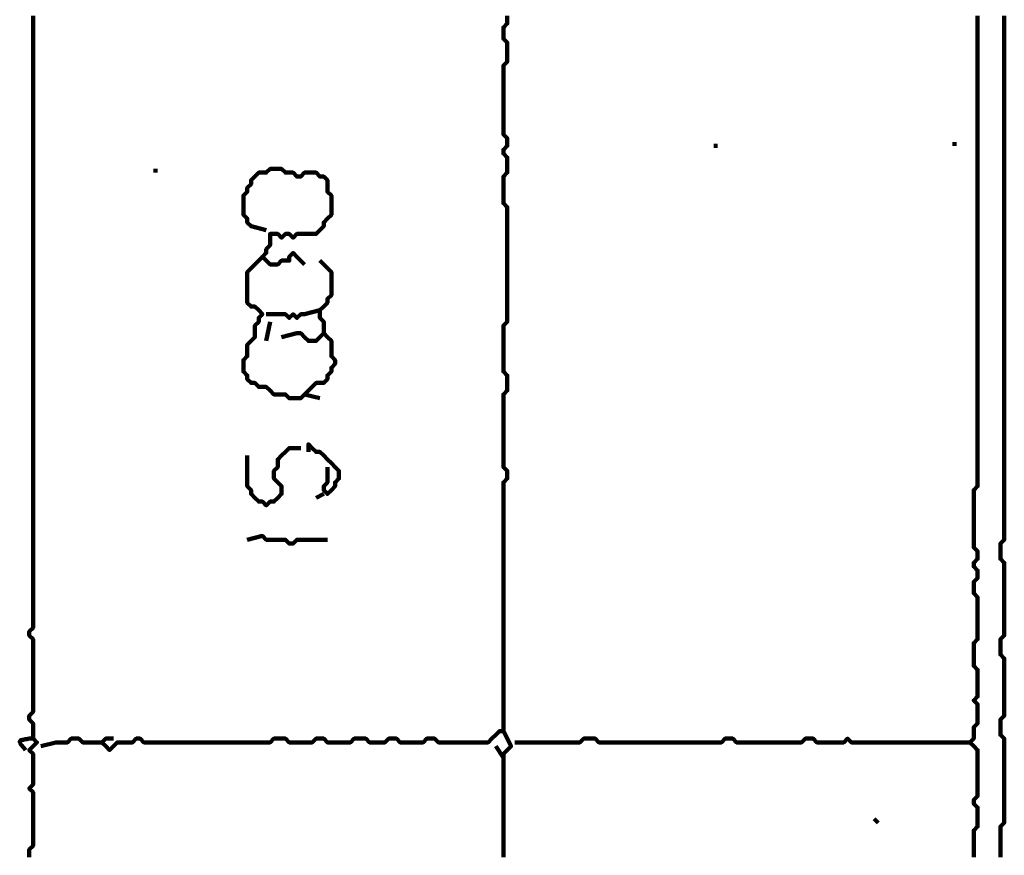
# Model space of a CAD drawing. Header units: metres. Extents: x 3221 to 4131, y 3282 to 4239.
# Tile 59 of 84: x 3335.4 to 3337.78, y 4219.87 to 4221.88. Entities that reach past the tile are written whole.
import ezdxf

# ---------------------------------------------------------------- set-up
doc = ezdxf.new("R2010")
doc.units = ezdxf.units.M
doc.layers.add('P', color=250, linetype='Continuous', lineweight=100)

msp = doc.modelspace()

# ---------------------------------------------------------------- linework, layer by layer
at = {"layer": 'P', "color": 0, "linetype": 'Continuous'}
for points in [[(3335.4308, 4220.1491), (3335.4308, 4220.186), (3335.4215, 4220.1953), (3335.4215, 4220.2045), (3335.4308, 4220.2137), (3335.4308, 4220.223), (3335.4308, 4220.2322), (3335.4308, 4220.2414), (3335.4308, 4220.2506), (3335.4308, 4220.2599), (3335.4308, 4220.2691), (3335.4308, 4220.2783), (3335.4308, 4220.2876), (3335.4308, 4220.2968), (3335.4308, 4220.306), (3335.4308, 4220.3153), (3335.4308, 4220.3245), (3335.4308, 4220.3337), (3335.4308, 4220.343), (3335.4308, 4220.3522), (3335.4308, 4220.3614), (3335.4308, 4220.3706), (3335.4308, 4220.3799), (3335.4308, 4220.3891), (3335.4215, 4220.3983), (3335.4215, 4220.4076), (3335.4308, 4220.4168), (3335.4308, 4220.426), (3335.4308, 4220.4353), (3335.4308, 4220.4445), (3335.4308, 4220.4537), (3335.4308, 4220.463), (3335.4308, 4220.4722), (3335.4308, 4220.4814), (3335.4308, 4220.4906), (3335.4308, 4220.4999), (3335.4308, 4220.5091), (3335.4308, 4220.5183), (3335.4308, 4220.5276), (3335.4308, 4220.5368), (3335.4308, 4220.546), (3335.4308, 4220.5553), (3335.4308, 4220.5645), (3335.4308, 4220.5737), (3335.4308, 4220.583), (3335.4308, 4220.5922), (3335.4308, 4220.6014), (3335.4308, 4220.6106), (3335.4308, 4220.6199), (3335.4308, 4220.6291), (3335.4308, 4220.6383), (3335.4308, 4220.6476), (3335.4308, 4220.6568), (3335.4308, 4220.666), (3335.4308, 4220.6753), (3335.4308, 4220.6845), (3335.4308, 4220.6937), (3335.4308, 4220.703), (3335.4308, 4220.7122), (3335.4308, 4220.7214), (3335.4308, 4220.7306), (3335.4308, 4220.7399), (3335.4308, 4220.7491), (3335.4308, 4220.7583), (3335.4308, 4220.7676), (3335.4308, 4220.7768), (3335.4308, 4220.786), (3335.4308, 4220.7953), (3335.4308, 4220.8045), (3335.4308, 4220.8137), (3335.4308, 4220.823), (3335.4308, 4220.8322), (3335.4308, 4220.8414), (3335.4308, 4220.8506), (3335.4308, 4220.8599), (3335.4308, 4220.8691), (3335.4308, 4220.8783), (3335.4308, 4220.8876), (3335.4308, 4220.8968), (3335.4308, 4220.906), (3335.4308, 4220.9153), (3335.4308, 4220.9245), (3335.4308, 4220.9337), (3335.4308, 4220.943), (3335.4308, 4220.9522), (3335.4308, 4220.9614), (3335.4308, 4220.9706), (3335.4308, 4220.9799), (3335.4308, 4220.9891), (3335.4308, 4220.9983), (3335.4308, 4221.0076), (3335.4308, 4221.0168), (3335.4308, 4221.026), (3335.4308, 4221.0353), (3335.4308, 4221.0445), (3335.4308, 4221.0537), (3335.4308, 4221.063), (3335.4308, 4221.0722), (3335.4308, 4221.0814), (3335.4308, 4221.0906), (3335.4308, 4221.0999), (3335.4308, 4221.1091), (3335.4308, 4221.1183), (3335.4308, 4221.1276), (3335.4308, 4221.1368), (3335.4308, 4221.146), (3335.4308, 4221.1553), (3335.4308, 4221.1645), (3335.4308, 4221.1737), (3335.4308, 4221.183), (3335.4308, 4221.1922), (3335.4308, 4221.2014), (3335.4308, 4221.2106), (3335.4308, 4221.2199), (3335.4308, 4221.2291), (3335.4308, 4221.2383), (3335.4308, 4221.2476), (3335.4308, 4221.2568), (3335.4308, 4221.266), (3335.4308, 4221.2753), (3335.4308, 4221.2845), (3335.4308, 4221.2937), (3335.4308, 4221.303), (3335.4308, 4221.3122), (3335.4308, 4221.3214), (3335.4308, 4221.3306), (3335.4308, 4221.3399), (3335.4308, 4221.3491), (3335.4308, 4221.3583), (3335.4308, 4221.3676), (3335.4308, 4221.3768), (3335.4308, 4221.386), (3335.4308, 4221.3953), (3335.4308, 4221.4045), (3335.4308, 4221.4137), (3335.4308, 4221.423), (3335.4308, 4221.4322), (3335.4308, 4221.4414), (3335.4308, 4221.4506), (3335.4308, 4221.4599), (3335.4308, 4221.4691), (3335.4308, 4221.4783), (3335.4308, 4221.4876), (3335.4308, 4221.4968), (3335.4308, 4221.506), (3335.4308, 4221.5153), (3335.4308, 4221.5245), (3335.4308, 4221.5337), (3335.4308, 4221.543), (3335.4308, 4221.5522), (3335.4308, 4221.5614), (3335.4308, 4221.5706), (3335.4308, 4221.5799), (3335.4308, 4221.5891), (3335.4308, 4221.5983), (3335.4308, 4221.6076), (3335.4308, 4221.6168), (3335.4308, 4221.626), (3335.4308, 4221.6353), (3335.4308, 4221.6445), (3335.4308, 4221.6537), (3335.4308, 4221.663), (3335.4308, 4221.6722), (3335.4308, 4221.6814), (3335.4308, 4221.6906), (3335.4308, 4221.6999), (3335.4308, 4221.7091), (3335.4308, 4221.7183), (3335.4308, 4221.7276), (3335.4308, 4221.7368), (3335.4308, 4221.746), (3335.4308, 4221.7553), (3335.4308, 4221.7645), (3335.4308, 4221.7737), (3335.4308, 4221.783), (3335.4308, 4221.7922), (3335.4308, 4221.8014), (3335.4308, 4221.8106), (3335.4308, 4221.8199), (3335.4308, 4221.8291), (3335.4308, 4221.8383), (3335.4308, 4221.8476), (3335.4308, 4221.8568), (3335.4308, 4221.866), (3335.4308, 4221.8753), (3335.4308, 4221.8845), (3335.4308, 4221.8937)], [(3336.5754, 4221.8937), (3336.5754, 4221.8845), (3336.5754, 4221.8753), (3336.5661, 4221.866), (3336.5661, 4221.8568), (3336.5661, 4221.8476), (3336.5661, 4221.8383), (3336.5754, 4221.8291), (3336.5754, 4221.8199), (3336.5754, 4221.8106), (3336.5754, 4221.8014), (3336.5754, 4221.7922), (3336.5754, 4221.783), (3336.5661, 4221.7737), (3336.5661, 4221.7645), (3336.5661, 4221.7553), (3336.5661, 4221.746), (3336.5661, 4221.7368), (3336.5661, 4221.7276), (3336.5661, 4221.7183), (3336.5661, 4221.7091), (3336.5661, 4221.6999), (3336.5661, 4221.6906), (3336.5661, 4221.6814), (3336.5661, 4221.6722), (3336.5661, 4221.663), (3336.5661, 4221.6537), (3336.5661, 4221.6445), (3336.5661, 4221.6353), (3336.5661, 4221.626), (3336.5661, 4221.6168), (3336.5661, 4221.6076), (3336.5754, 4221.5983), (3336.5754, 4221.5891), (3336.5754, 4221.5799), (3336.5661, 4221.5706), (3336.5661, 4221.5614), (3336.5754, 4221.5522), (3336.5754, 4221.543), (3336.5754, 4221.5337), (3336.5754, 4221.5245), (3336.5754, 4221.5153), (3336.5661, 4221.506), (3336.5661, 4221.4968), (3336.5661, 4221.4876), (3336.5661, 4221.4783), (3336.5661, 4221.4691), (3336.5661, 4221.4599), (3336.5661, 4221.4506), (3336.5661, 4221.4414), (3336.5754, 4221.4322), (3336.5754, 4221.423), (3336.5754, 4221.4137), (3336.5754, 4221.4045), (3336.5754, 4221.3953), (3336.5754, 4221.386), (3336.5754, 4221.3768), (3336.5754, 4221.3676), (3336.5754, 4221.3583), (3336.5754, 4221.3491), (3336.5754, 4221.3399), (3336.5754, 4221.3306), (3336.5754, 4221.3214), (3336.5754, 4221.3122), (3336.5754, 4221.303), (3336.5754, 4221.2937), (3336.5754, 4221.2845), (3336.5754, 4221.2753), (3336.5754, 4221.266), (3336.5754, 4221.2568), (3336.5754, 4221.2476), (3336.5754, 4221.2383), (3336.5754, 4221.2291), (3336.5754, 4221.2199), (3336.5754, 4221.2106), (3336.5754, 4221.2014), (3336.5754, 4221.1922), (3336.5754, 4221.183), (3336.5754, 4221.1737), (3336.5754, 4221.1645), (3336.5754, 4221.1553), (3336.5661, 4221.146), (3336.5661, 4221.1368), (3336.5661, 4221.1276), (3336.5661, 4221.1183), (3336.5661, 4221.1091), (3336.5661, 4221.0999), (3336.5661, 4221.0906), (3336.5661, 4221.0814), (3336.5661, 4221.0722), (3336.5661, 4221.063), (3336.5661, 4221.0537), (3336.5661, 4221.0445), (3336.5661, 4221.0353), (3336.5754, 4221.026), (3336.5754, 4221.0168), (3336.5754, 4221.0076), (3336.5754, 4220.9983), (3336.5754, 4220.9891), (3336.5661, 4220.9799), (3336.5661, 4220.9706), (3336.5661, 4220.9614), (3336.5661, 4220.9522), (3336.5661, 4220.943), (3336.5661, 4220.9337), (3336.5661, 4220.9245), (3336.5661, 4220.9153), (3336.5661, 4220.906), (3336.5661, 4220.8968), (3336.5661, 4220.8876), (3336.5661, 4220.8783), (3336.5661, 4220.8691), (3336.5661, 4220.8599), (3336.5661, 4220.8506), (3336.5661, 4220.8414), (3336.5661, 4220.8322), (3336.5661, 4220.823), (3336.5661, 4220.8137), (3336.5661, 4220.8045), (3336.5754, 4220.7953), (3336.5754, 4220.786), (3336.5754, 4220.7768), (3336.5661, 4220.7676), (3336.5661, 4220.7583), (3336.5661, 4220.7491), (3336.5661, 4220.7399), (3336.5661, 4220.7306), (3336.5661, 4220.7214), (3336.5661, 4220.7122), (3336.5661, 4220.703), (3336.5661, 4220.6937), (3336.5661, 4220.6845), (3336.5661, 4220.6753), (3336.5661, 4220.666), (3336.5661, 4220.6568), (3336.5661, 4220.6476), (3336.5661, 4220.6383), (3336.5661, 4220.6291), (3336.5661, 4220.6199), (3336.5661, 4220.6106), (3336.5661, 4220.6014), (3336.5661, 4220.5922), (3336.5661, 4220.583), (3336.5661, 4220.5737), (3336.5661, 4220.5645), (3336.5661, 4220.5553), (3336.5661, 4220.546), (3336.5661, 4220.5368), (3336.5661, 4220.5276), (3336.5661, 4220.5183), (3336.5661, 4220.5091), (3336.5661, 4220.4999), (3336.5661, 4220.4906), (3336.5661, 4220.4814), (3336.5661, 4220.4722), (3336.5661, 4220.463), (3336.5661, 4220.4537), (3336.5661, 4220.4445), (3336.5661, 4220.4353), (3336.5661, 4220.426), (3336.5661, 4220.4168), (3336.5661, 4220.4076), (3336.5661, 4220.3983), (3336.5661, 4220.3891), (3336.5661, 4220.3799), (3336.5661, 4220.3706), (3336.5661, 4220.3614), (3336.5661, 4220.3522), (3336.5661, 4220.343), (3336.5661, 4220.3337), (3336.5661, 4220.3245), (3336.5661, 4220.3153), (3336.5661, 4220.306), (3336.5661, 4220.2968), (3336.5661, 4220.2876), (3336.5661, 4220.2783), (3336.5661, 4220.2691), (3336.5661, 4220.2599), (3336.5661, 4220.2506), (3336.5661, 4220.2414), (3336.5661, 4220.2322), (3336.5661, 4220.223), (3336.5661, 4220.2137), (3336.5661, 4220.2045), (3336.5661, 4220.1953), (3336.5661, 4220.186), (3336.5661, 4220.1768), (3336.5661, 4220.1676), (3336.5569, 4220.1676), (3336.5477, 4220.1583), (3336.5385, 4220.1491), (3336.5292, 4220.1399), (3336.52, 4220.1399), (3336.5108, 4220.1399), (3336.5015, 4220.1399), (3336.4923, 4220.1399), (3336.4831, 4220.1399), (3336.4738, 4220.1399), (3336.4646, 4220.1399), (3336.4554, 4220.1399), (3336.4461, 4220.1399), (3336.4369, 4220.1399), (3336.4277, 4220.1399), (3336.4185, 4220.1399), (3336.4092, 4220.1399), (3336.4, 4220.1491), (3336.3908, 4220.1491), (3336.3815, 4220.1491), (3336.3723, 4220.1399), (3336.3631, 4220.1399), (3336.3538, 4220.1399), (3336.3446, 4220.1399), (3336.3354, 4220.1399), (3336.3261, 4220.1399), (3336.3169, 4220.1399), (3336.3077, 4220.1491), (3336.2985, 4220.1491), (3336.2892, 4220.1491), (3336.28, 4220.1399), (3336.2708, 4220.1399), (3336.2615, 4220.1399), (3336.2523, 4220.1399), (3336.2431, 4220.1399), (3336.2338, 4220.1491), (3336.2246, 4220.1491), (3336.2154, 4220.1491), (3336.2061, 4220.1491), (3336.1969, 4220.1399), (3336.1877, 4220.1399), (3336.1785, 4220.1399), (3336.1692, 4220.1399), (3336.16, 4220.1399), (3336.1508, 4220.1399), (3336.1415, 4220.1399), (3336.1323, 4220.1491), (3336.1231, 4220.1491), (3336.1138, 4220.1491), (3336.1046, 4220.1399), (3336.0954, 4220.1399), (3336.0861, 4220.1399), (3336.0769, 4220.1399), (3336.0677, 4220.1399), (3336.0585, 4220.1399), (3336.0492, 4220.1399), (3336.04, 4220.1491), (3336.0308, 4220.1491), (3336.0215, 4220.1491), (3336.0123, 4220.1491), (3336.0031, 4220.1399), (3335.9938, 4220.1399), (3335.9846, 4220.1399), (3335.9754, 4220.1399), (3335.9661, 4220.1399), (3335.9569, 4220.1399), (3335.9477, 4220.1399), (3335.9385, 4220.1399), (3335.9292, 4220.1399), (3335.92, 4220.1399), (3335.9108, 4220.1399), (3335.9015, 4220.1399), (3335.8923, 4220.1399), (3335.8831, 4220.1399), (3335.8738, 4220.1399), (3335.8646, 4220.1399), (3335.8554, 4220.1399), (3335.8461, 4220.1399), (3335.8369, 4220.1399), (3335.8277, 4220.1399), (3335.8185, 4220.1399), (3335.8092, 4220.1399), (3335.8, 4220.1399), (3335.7908, 4220.1399), (3335.7815, 4220.1399), (3335.7723, 4220.1399), (3335.7631, 4220.1399), (3335.7538, 4220.1399), (3335.7446, 4220.1399), (3335.7354, 4220.1399), (3335.7261, 4220.1399), (3335.7169, 4220.1399), (3335.7077, 4220.1399), (3335.6985, 4220.1399), (3335.6892, 4220.1491), (3335.68, 4220.1491), (3335.6708, 4220.1399), (3335.6615, 4220.1399), (3335.6523, 4220.1399), (3335.6431, 4220.1399), (3335.6338, 4220.1399), (3335.6246, 4220.1306), (3335.6154, 4220.1214), (3335.6061, 4220.1306), (3335.5969, 4220.1399), (3335.6061, 4220.1491), (3335.6246, 4220.1491)], [(3337.7108, 4221.8937), (3337.7108, 4221.8845), (3337.7108, 4221.8753), (3337.7108, 4221.866), (3337.7108, 4221.8568), (3337.7108, 4221.8476), (3337.7108, 4221.8383), (3337.7108, 4221.8291), (3337.7108, 4221.8199), (3337.7108, 4221.8106), (3337.7108, 4221.8014), (3337.7108, 4221.7922), (3337.7108, 4221.783), (3337.7108, 4221.7737), (3337.7108, 4221.7645), (3337.7108, 4221.7553), (3337.7108, 4221.746), (3337.7108, 4221.7368), (3337.7108, 4221.7276), (3337.7108, 4221.7183), (3337.7108, 4221.7091), (3337.7108, 4221.6999), (3337.7108, 4221.6906), (3337.7108, 4221.6814), (3337.7108, 4221.6722), (3337.7108, 4221.663), (3337.7108, 4221.6537), (3337.7108, 4221.6445), (3337.7108, 4221.6353), (3337.7108, 4221.626), (3337.7108, 4221.6168), (3337.7108, 4221.6076), (3337.7108, 4221.5983), (3337.7108, 4221.5891), (3337.7108, 4221.5799), (3337.7108, 4221.5706), (3337.7108, 4221.5614), (3337.7108, 4221.5522), (3337.7108, 4221.543), (3337.7108, 4221.5337), (3337.7108, 4221.5245), (3337.7108, 4221.5153), (3337.7108, 4221.506), (3337.7108, 4221.4968), (3337.7108, 4221.4876), (3337.7108, 4221.4783), (3337.7108, 4221.4691), (3337.7108, 4221.4599), (3337.7108, 4221.4506), (3337.7108, 4221.4414), (3337.7108, 4221.4322), (3337.7108, 4221.423), (3337.7108, 4221.4137), (3337.7108, 4221.4045), (3337.7108, 4221.3953), (3337.7108, 4221.386), (3337.7108, 4221.3768), (3337.7108, 4221.3676), (3337.7108, 4221.3583), (3337.7108, 4221.3491), (3337.7108, 4221.3399), (3337.7108, 4221.3306), (3337.7108, 4221.3214), (3337.7108, 4221.3122), (3337.7108, 4221.303), (3337.7108, 4221.2937), (3337.7108, 4221.2845), (3337.7108, 4221.2753), (3337.7108, 4221.266), (3337.7108, 4221.2568), (3337.7108, 4221.2476), (3337.7108, 4221.2383), (3337.7108, 4221.2291), (3337.7108, 4221.2199), (3337.7108, 4221.2106), (3337.7108, 4221.2014), (3337.7108, 4221.1922), (3337.7108, 4221.183), (3337.7108, 4221.1737), (3337.7108, 4221.1645), (3337.7108, 4221.1553), (3337.7108, 4221.146), (3337.7108, 4221.1368), (3337.7108, 4221.1276), (3337.7108, 4221.1183), (3337.7108, 4221.1091), (3337.7108, 4221.0999), (3337.7108, 4221.0906), (3337.7108, 4221.0814), (3337.7108, 4221.0722), (3337.7108, 4221.063), (3337.7108, 4221.0537), (3337.7108, 4221.0445), (3337.7108, 4221.0353), (3337.7108, 4221.026), (3337.7108, 4221.0168), (3337.7108, 4221.0076), (3337.7108, 4220.9983), (3337.7108, 4220.9891), (3337.7108, 4220.9799), (3337.7108, 4220.9706), (3337.7108, 4220.9614), (3337.7108, 4220.9522), (3337.7108, 4220.943), (3337.7108, 4220.9337), (3337.7108, 4220.9245), (3337.7108, 4220.9153), (3337.7108, 4220.906), (3337.7108, 4220.8968), (3337.7108, 4220.8876), (3337.7108, 4220.8783), (3337.7108, 4220.8691), (3337.7108, 4220.8599), (3337.7108, 4220.8506), (3337.7108, 4220.8414), (3337.7108, 4220.8322), (3337.7108, 4220.823), (3337.7108, 4220.8137), (3337.7108, 4220.8045), (3337.7108, 4220.7953), (3337.7108, 4220.786), (3337.7108, 4220.7768), (3337.7108, 4220.7676), (3337.7108, 4220.7583), (3337.7015, 4220.7491), (3337.7015, 4220.7399), (3337.7015, 4220.7306), (3337.7015, 4220.7214), (3337.7015, 4220.7122), (3337.7015, 4220.703), (3337.7015, 4220.6937), (3337.7015, 4220.6845), (3337.7015, 4220.6753), (3337.7015, 4220.666), (3337.7015, 4220.6568), (3337.7015, 4220.6476), (3337.7015, 4220.6383), (3337.7015, 4220.6291), (3337.7015, 4220.6199), (3337.7015, 4220.6106), (3337.7108, 4220.6014), (3337.7108, 4220.5922), (3337.7108, 4220.583), (3337.7015, 4220.5737), (3337.7015, 4220.5645), (3337.7108, 4220.5553), (3337.7108, 4220.546), (3337.7108, 4220.5368), (3337.7015, 4220.5276), (3337.7015, 4220.5183), (3337.7015, 4220.5091), (3337.7015, 4220.4999), (3337.7108, 4220.4906), (3337.7108, 4220.4814), (3337.7108, 4220.4722), (3337.7108, 4220.463), (3337.7108, 4220.4537), (3337.7108, 4220.4445), (3337.7108, 4220.4353), (3337.7108, 4220.426), (3337.7108, 4220.4168), (3337.7108, 4220.4076), (3337.7108, 4220.3983), (3337.7108, 4220.3891), (3337.7015, 4220.3799), (3337.7015, 4220.3706), (3337.7015, 4220.3614), (3337.7015, 4220.3522), (3337.7015, 4220.343), (3337.7015, 4220.3337), (3337.7015, 4220.3245), (3337.7108, 4220.3153), (3337.7108, 4220.306), (3337.7108, 4220.2968), (3337.7108, 4220.2876), (3337.7108, 4220.2783), (3337.7108, 4220.2691), (3337.7108, 4220.2599), (3337.7108, 4220.2506), (3337.7015, 4220.2414), (3337.7108, 4220.2322), (3337.7108, 4220.223), (3337.7108, 4220.2137), (3337.7108, 4220.2045), (3337.7108, 4220.1953), (3337.7108, 4220.186), (3337.7015, 4220.1768), (3337.7015, 4220.1676), (3337.7015, 4220.1583), (3337.7015, 4220.1491), (3337.6923, 4220.1399), (3337.7015, 4220.1306), (3337.7108, 4220.1214), (3337.7108, 4220.1122), (3337.7108, 4220.103), (3337.7108, 4220.0937), (3337.7108, 4220.0845), (3337.7108, 4220.0753), (3337.7108, 4220.066), (3337.7108, 4220.0568), (3337.7108, 4220.0476), (3337.7108, 4220.0383), (3337.7108, 4220.0291), (3337.7108, 4220.0199), (3337.7108, 4220.0106), (3337.7015, 4220.0014), (3337.7015, 4219.9922), (3337.7108, 4219.983), (3337.7108, 4219.9737), (3337.7108, 4219.9645), (3337.7108, 4219.9553), (3337.7108, 4219.946), (3337.7108, 4219.9368), (3337.7015, 4219.9276), (3337.7015, 4219.9183), (3337.7015, 4219.9091), (3337.7015, 4219.8999), (3337.7015, 4219.8906), (3337.7015, 4219.8814), (3337.7015, 4219.8722), (3337.7015, 4219.863)], [(3337.7754, 4221.8937), (3337.7754, 4221.8845), (3337.7754, 4221.8753), (3337.7754, 4221.866), (3337.7754, 4221.8568), (3337.7754, 4221.8476), (3337.7754, 4221.8383), (3337.7754, 4221.8291), (3337.7754, 4221.8199), (3337.7754, 4221.8106), (3337.7754, 4221.8014), (3337.7754, 4221.7922), (3337.7754, 4221.783), (3337.7754, 4221.7737), (3337.7754, 4221.7645), (3337.7754, 4221.7553), (3337.7754, 4221.746), (3337.7754, 4221.7368), (3337.7754, 4221.7276), (3337.7754, 4221.7183), (3337.7754, 4221.7091), (3337.7754, 4221.6999), (3337.7754, 4221.6906), (3337.7754, 4221.6814), (3337.7754, 4221.6722), (3337.7754, 4221.663), (3337.7754, 4221.6537), (3337.7754, 4221.6445), (3337.7754, 4221.6353), (3337.7754, 4221.626), (3337.7754, 4221.6168), (3337.7754, 4221.6076), (3337.7754, 4221.5983), (3337.7754, 4221.5891), (3337.7754, 4221.5799), (3337.7754, 4221.5706), (3337.7754, 4221.5614), (3337.7754, 4221.5522), (3337.7754, 4221.543), (3337.7754, 4221.5337), (3337.7754, 4221.5245), (3337.7754, 4221.5153), (3337.7754, 4221.506), (3337.7754, 4221.4968), (3337.7754, 4221.4876), (3337.7754, 4221.4783), (3337.7754, 4221.4691), (3337.7754, 4221.4599), (3337.7754, 4221.4506), (3337.7754, 4221.4414), (3337.7754, 4221.4322), (3337.7754, 4221.423), (3337.7754, 4221.4137), (3337.7754, 4221.4045), (3337.7754, 4221.3953), (3337.7754, 4221.386), (3337.7754, 4221.3768), (3337.7754, 4221.3676), (3337.7754, 4221.3583), (3337.7754, 4221.3491), (3337.7754, 4221.3399), (3337.7754, 4221.3306), (3337.7754, 4221.3214), (3337.7754, 4221.3122), (3337.7754, 4221.303), (3337.7754, 4221.2937), (3337.7754, 4221.2845), (3337.7754, 4221.2753), (3337.7754, 4221.266), (3337.7754, 4221.2568), (3337.7754, 4221.2476), (3337.7754, 4221.2383), (3337.7754, 4221.2291), (3337.7754, 4221.2199), (3337.7754, 4221.2106), (3337.7754, 4221.2014), (3337.7754, 4221.1922), (3337.7754, 4221.183), (3337.7754, 4221.1737), (3337.7754, 4221.1645), (3337.7754, 4221.1553), (3337.7754, 4221.146), (3337.7754, 4221.1368), (3337.7754, 4221.1276), (3337.7754, 4221.1183), (3337.7754, 4221.1091), (3337.7754, 4221.0999), (3337.7754, 4221.0906), (3337.7754, 4221.0814), (3337.7754, 4221.0722), (3337.7754, 4221.063), (3337.7754, 4221.0537), (3337.7754, 4221.0445), (3337.7754, 4221.0353), (3337.7754, 4221.026), (3337.7754, 4221.0168), (3337.7754, 4221.0076), (3337.7754, 4220.9983), (3337.7754, 4220.9891), (3337.7754, 4220.9799), (3337.7754, 4220.9706), (3337.7754, 4220.9614), (3337.7754, 4220.9522), (3337.7754, 4220.943), (3337.7754, 4220.9337), (3337.7754, 4220.9245), (3337.7754, 4220.9153), (3337.7754, 4220.906), (3337.7754, 4220.8968), (3337.7754, 4220.8876), (3337.7754, 4220.8783), (3337.7754, 4220.8691), (3337.7754, 4220.8599), (3337.7754, 4220.8506), (3337.7754, 4220.8414), (3337.7754, 4220.8322), (3337.7754, 4220.823), (3337.7754, 4220.8137), (3337.7754, 4220.8045), (3337.7754, 4220.7953), (3337.7754, 4220.786), (3337.7754, 4220.7768), (3337.7754, 4220.7676), (3337.7754, 4220.7583), (3337.7754, 4220.7491), (3337.7754, 4220.7399), (3337.7754, 4220.7306), (3337.7754, 4220.7214), (3337.7754, 4220.7122), (3337.7754, 4220.703), (3337.7754, 4220.6937), (3337.7754, 4220.6845), (3337.7754, 4220.6753), (3337.7754, 4220.666), (3337.7754, 4220.6568), (3337.7754, 4220.6476), (3337.7754, 4220.6383), (3337.7754, 4220.6291), (3337.7661, 4220.6199), (3337.7661, 4220.6106), (3337.7661, 4220.6014), (3337.7661, 4220.5922), (3337.7661, 4220.583), (3337.7754, 4220.5737), (3337.7754, 4220.5645), (3337.7754, 4220.5553), (3337.7754, 4220.546), (3337.7754, 4220.5368), (3337.7754, 4220.5276), (3337.7754, 4220.5183), (3337.7754, 4220.5091), (3337.7754, 4220.4999), (3337.7754, 4220.4906), (3337.7754, 4220.4814), (3337.7754, 4220.4722), (3337.7754, 4220.463), (3337.7754, 4220.4537), (3337.7754, 4220.4445), (3337.7754, 4220.4353), (3337.7754, 4220.426), (3337.7754, 4220.4168), (3337.7754, 4220.4076), (3337.7754, 4220.3983), (3337.7661, 4220.3891), (3337.7661, 4220.3799), (3337.7661, 4220.3706), (3337.7661, 4220.3614), (3337.7661, 4220.3522), (3337.7754, 4220.343), (3337.7754, 4220.3337), (3337.7754, 4220.3245), (3337.7754, 4220.3153), (3337.7754, 4220.306), (3337.7754, 4220.2968), (3337.7754, 4220.2876), (3337.7754, 4220.2783), (3337.7754, 4220.2691), (3337.7754, 4220.2599), (3337.7754, 4220.2506), (3337.7754, 4220.2414), (3337.7754, 4220.2322), (3337.7754, 4220.223), (3337.7754, 4220.2137), (3337.7754, 4220.2045), (3337.7661, 4220.1953), (3337.7661, 4220.186), (3337.7661, 4220.1768), (3337.7661, 4220.1676), (3337.7661, 4220.1583), (3337.7754, 4220.1491), (3337.7754, 4220.1399), (3337.7754, 4220.1306), (3337.7754, 4220.1214), (3337.7754, 4220.1122), (3337.7754, 4220.103), (3337.7754, 4220.0937), (3337.7754, 4220.0845), (3337.7754, 4220.0753), (3337.7754, 4220.066), (3337.7754, 4220.0568), (3337.7754, 4220.0476), (3337.7754, 4220.0383), (3337.7754, 4220.0291), (3337.7754, 4220.0199), (3337.7754, 4220.0106), (3337.7754, 4220.0014), (3337.7754, 4219.9922), (3337.7754, 4219.983), (3337.7754, 4219.9737), (3337.7754, 4219.9645), (3337.7754, 4219.9553), (3337.7754, 4219.946), (3337.7661, 4219.9368), (3337.7661, 4219.9276), (3337.7661, 4219.9183), (3337.7661, 4219.9091), (3337.7661, 4219.8999), (3337.7661, 4219.8906), (3337.7661, 4219.8814), (3337.7661, 4219.8722), (3337.7661, 4219.863)], [(3337.6554, 4221.5891), (3337.6554, 4221.5799)], [(3337.0738, 4221.5799), (3337.0831, 4221.5799)], [(3335.7261, 4221.5245), (3335.7261, 4221.5153)], [(3335.9938, 4221.3768), (3335.9569, 4221.386), (3335.9477, 4221.3953), (3335.9477, 4221.4045), (3335.9385, 4221.4137), (3335.9385, 4221.423), (3335.9385, 4221.4322), (3335.9385, 4221.4414), (3335.9385, 4221.4506), (3335.9385, 4221.4599), (3335.9477, 4221.4691), (3335.9477, 4221.4783), (3335.9569, 4221.4876), (3335.9569, 4221.4968), (3335.9661, 4221.506), (3335.9754, 4221.5153), (3335.9846, 4221.5153), (3335.9938, 4221.5153), (3336.0031, 4221.5245), (3336.0123, 4221.5245), (3336.0215, 4221.5245), (3336.0308, 4221.5245), (3336.04, 4221.5153), (3336.0492, 4221.5153), (3336.0585, 4221.5153), (3336.0677, 4221.506), (3336.0769, 4221.506), (3336.0861, 4221.5153), (3336.0954, 4221.5153), (3336.1046, 4221.5153), (3336.1138, 4221.5153), (3336.1231, 4221.506), (3336.1323, 4221.506), (3336.1415, 4221.4968), (3336.1415, 4221.4876), (3336.1415, 4221.4783), (3336.1415, 4221.4691), (3336.1508, 4221.4599), (3336.1508, 4221.4506), (3336.1508, 4221.4414), (3336.1508, 4221.4322), (3336.1508, 4221.423), (3336.1508, 4221.4137), (3336.1415, 4221.4045), (3336.1323, 4221.3953), (3336.1323, 4221.386), (3336.1231, 4221.3768), (3336.1138, 4221.3676), (3336.1046, 4221.3676), (3336.0954, 4221.3676), (3336.0861, 4221.3676), (3336.0769, 4221.3676), (3336.0677, 4221.3676), (3336.0585, 4221.3583), (3336.0492, 4221.3676), (3336.04, 4221.3676), (3336.0308, 4221.3583), (3336.0215, 4221.3676), (3336.0123, 4221.3676), (3336.0031, 4221.3676), (3336.0031, 4221.3583), (3336.0031, 4221.3491), (3336.0031, 4221.3399), (3335.9938, 4221.3306), (3335.9938, 4221.3214), (3335.9846, 4221.3122), (3335.9938, 4221.303), (3336.0031, 4221.2937), (3336.0123, 4221.2937), (3336.0215, 4221.2937), (3336.0308, 4221.303), (3336.04, 4221.303), (3336.0492, 4221.303), (3336.0492, 4221.3122), (3336.0585, 4221.3214), (3336.0677, 4221.3122), (3336.0861, 4221.2937)], [(3336.0308, 4221.1183), (3336.0677, 4221.1276), (3336.0769, 4221.1276), (3336.0861, 4221.1183), (3336.0954, 4221.1091), (3336.1046, 4221.1091), (3336.1138, 4221.1091), (3336.1231, 4221.1183), (3336.1323, 4221.1276), (3336.1415, 4221.1183), (3336.1508, 4221.1091), (3336.1508, 4221.0999), (3336.1508, 4221.0906), (3336.1508, 4221.0814), (3336.1508, 4221.0722), (3336.16, 4221.063), (3336.16, 4221.0537), (3336.1508, 4221.0445), (3336.1508, 4221.0353), (3336.1415, 4221.026), (3336.1415, 4221.0168), (3336.1323, 4221.0076), (3336.1231, 4221.0076), (3336.1138, 4221.0076), (3336.1046, 4220.9983), (3336.0954, 4220.9891), (3336.0861, 4220.9799), (3336.0769, 4220.9706), (3336.0677, 4220.9706), (3336.0585, 4220.9706), (3336.0492, 4220.9706), (3336.04, 4220.9799), (3336.0308, 4220.9799), (3336.0215, 4220.9799), (3336.0123, 4220.9799), (3336.0031, 4220.9891), (3335.9938, 4220.9983), (3335.9846, 4220.9983), (3335.9754, 4220.9983), (3335.9661, 4221.0076), (3335.9569, 4221.0076), (3335.9477, 4221.0168), (3335.9477, 4221.026), (3335.9385, 4221.0353), (3335.9385, 4221.0445), (3335.9385, 4221.0537), (3335.9385, 4221.063), (3335.9477, 4221.0722), (3335.9477, 4221.0814), (3335.9477, 4221.0906), (3335.9477, 4221.0999), (3335.9569, 4221.1091), (3335.9661, 4221.1183), (3335.9661, 4221.1276), (3335.9661, 4221.1368), (3335.9661, 4221.146), (3335.9754, 4221.1553), (3335.9754, 4221.1645), (3335.9846, 4221.1737), (3335.9754, 4221.183), (3335.9661, 4221.1922), (3335.9569, 4221.1922), (3335.9477, 4221.2014), (3335.9477, 4221.2106), (3335.9477, 4221.2199), (3335.9477, 4221.2291), (3335.9477, 4221.2383), (3335.9477, 4221.2476), (3335.9477, 4221.2568), (3335.9477, 4221.266), (3335.9477, 4221.2753), (3335.9569, 4221.2845), (3335.9846, 4221.3122)], [(3336.1231, 4221.303), (3336.1508, 4221.2753), (3336.1508, 4221.266), (3336.1508, 4221.2568), (3336.1508, 4221.2476), (3336.1508, 4221.2383), (3336.1508, 4221.2291), (3336.1508, 4221.2199), (3336.1415, 4221.2106), (3336.1415, 4221.2014), (3336.1323, 4221.1922), (3336.1231, 4221.183), (3336.1231, 4221.1737), (3336.1231, 4221.1645), (3336.1323, 4221.1553), (3336.1323, 4221.146), (3336.1323, 4221.1276)], [(3335.9938, 4221.1737), (3336.0308, 4221.1737), (3336.04, 4221.1737), (3336.0492, 4221.1645), (3336.0585, 4221.1737), (3336.0677, 4221.1645), (3336.0769, 4221.1737), (3336.0861, 4221.1737), (3336.1231, 4221.183)], [(3336.0031, 4221.1553), (3335.9938, 4221.1091)], [(3336.0861, 4220.9799), (3336.1231, 4220.9706)], [(3335.9477, 4220.8322), (3335.9477, 4220.7953), (3335.9477, 4220.786), (3335.9477, 4220.7768), (3335.9477, 4220.7676), (3335.9477, 4220.7583), (3335.9569, 4220.7491), (3335.9569, 4220.7399), (3335.9661, 4220.7306), (3335.9754, 4220.7214), (3335.9846, 4220.7214), (3335.9938, 4220.7122), (3336.0031, 4220.7214), (3336.0123, 4220.7214), (3336.0215, 4220.7306), (3336.0308, 4220.7399), (3336.0308, 4220.7491), (3336.0308, 4220.7583), (3336.0215, 4220.7676), (3336.0123, 4220.7768), (3336.0123, 4220.786), (3336.0123, 4220.7953), (3336.0215, 4220.8045), (3336.0215, 4220.8137), (3336.0215, 4220.823), (3336.0308, 4220.8322), (3336.04, 4220.8414), (3336.0492, 4220.8506), (3336.0769, 4220.8506)], [(3336.0954, 4220.8414), (3336.0954, 4220.8599), (3336.1046, 4220.8506), (3336.1138, 4220.8414), (3336.1231, 4220.8414), (3336.1323, 4220.8322), (3336.1415, 4220.823), (3336.1508, 4220.8137), (3336.16, 4220.8045), (3336.1692, 4220.7953), (3336.1692, 4220.786), (3336.1692, 4220.7768), (3336.16, 4220.7676), (3336.16, 4220.7583), (3336.1508, 4220.7491), (3336.1415, 4220.7399), (3336.1323, 4220.7491), (3336.1323, 4220.7583), (3336.1415, 4220.7676), (3336.1415, 4220.7768), (3336.1415, 4220.8045)], [(3336.1138, 4220.7306), (3336.1323, 4220.7399)], [(3335.9477, 4220.6291), (3335.9846, 4220.6383), (3335.9938, 4220.6291), (3336.0031, 4220.6291), (3336.0123, 4220.6291), (3336.0215, 4220.6291), (3336.0308, 4220.6291), (3336.04, 4220.6291), (3336.0492, 4220.6199), (3336.0585, 4220.6199), (3336.0677, 4220.6291), (3336.0769, 4220.6291), (3336.0861, 4220.6291), (3336.0954, 4220.6291), (3336.1046, 4220.6291), (3336.1138, 4220.6291), (3336.1415, 4220.6291)], [(3336.5661, 4220.1676), (3336.5846, 4220.1306), (3336.5754, 4220.1214), (3336.5661, 4220.1122), (3336.5661, 4220.103), (3336.5661, 4220.0937), (3336.5661, 4220.0845), (3336.5661, 4220.0753), (3336.5661, 4220.066), (3336.5661, 4220.0568), (3336.5661, 4220.0476), (3336.5661, 4220.0383), (3336.5661, 4220.0291), (3336.5661, 4220.0199), (3336.5661, 4220.0106), (3336.5661, 4220.0014), (3336.5661, 4219.9922), (3336.5661, 4219.983), (3336.5661, 4219.9737), (3336.5661, 4219.9645), (3336.5661, 4219.9553), (3336.5661, 4219.946), (3336.5661, 4219.9368), (3336.5661, 4219.9276), (3336.5661, 4219.9183), (3336.5661, 4219.9091), (3336.5661, 4219.8999), (3336.5661, 4219.8906), (3336.5661, 4219.8814), (3336.5661, 4219.8722), (3336.5661, 4219.863)], [(3335.4215, 4219.863), (3335.4215, 4219.8722), (3335.4215, 4219.8814), (3335.4308, 4219.8906), (3335.4308, 4219.8999), (3335.4308, 4219.9091), (3335.4308, 4219.9183), (3335.4308, 4219.9276), (3335.4308, 4219.9368), (3335.4308, 4219.946), (3335.4308, 4219.9553), (3335.4308, 4219.9645), (3335.4308, 4219.9737), (3335.4308, 4219.983), (3335.4308, 4219.9922), (3335.4308, 4220.0014), (3335.4308, 4220.0106), (3335.4308, 4220.0199), (3335.4215, 4220.0291), (3335.4308, 4220.0383), (3335.4308, 4220.0476), (3335.4308, 4220.0568), (3335.4308, 4220.066), (3335.4308, 4220.0753), (3335.4308, 4220.0845), (3335.4308, 4220.0937), (3335.4308, 4220.103), (3335.4308, 4220.1122), (3335.4215, 4220.1214), (3335.4308, 4220.1306), (3335.44, 4220.1399), (3335.4308, 4220.1491), (3335.4215, 4220.1491), (3335.4154, 4220.1476), (3335.4108, 4220.1476), (3335.4077, 4220.146), (3335.4046, 4220.146), (3335.4, 4220.1445), (3335.3985, 4220.1414), (3335.4, 4220.1383), (3335.4015, 4220.1353), (3335.4046, 4220.1322), (3335.4061, 4220.1291), (3335.4092, 4220.126), (3335.4123, 4220.1214)], [(3335.4492, 4220.1306), (3335.4861, 4220.1399), (3335.4954, 4220.1399), (3335.5046, 4220.1399), (3335.5138, 4220.1399), (3335.5231, 4220.1491), (3335.5323, 4220.1491), (3335.5415, 4220.1491), (3335.5508, 4220.1399), (3335.56, 4220.1399), (3335.5692, 4220.1399), (3335.5785, 4220.1399), (3335.5969, 4220.1399)], [(3336.5938, 4220.1399), (3336.6308, 4220.1399), (3336.64, 4220.1399), (3336.6492, 4220.1399), (3336.6585, 4220.1399), (3336.6677, 4220.1399), (3336.6769, 4220.1399), (3336.6861, 4220.1399), (3336.6954, 4220.1399), (3336.7046, 4220.1399), (3336.7138, 4220.1399), (3336.7231, 4220.1399), (3336.7323, 4220.1399), (3336.7415, 4220.1399), (3336.7508, 4220.1399), (3336.76, 4220.1491), (3336.7692, 4220.1491), (3336.7785, 4220.1491), (3336.7877, 4220.1491), (3336.7969, 4220.1399), (3336.8061, 4220.1399), (3336.8154, 4220.1399), (3336.8246, 4220.1399), (3336.8338, 4220.1399), (3336.8431, 4220.1399), (3336.8523, 4220.1399), (3336.8615, 4220.1399), (3336.8708, 4220.1399), (3336.88, 4220.1399), (3336.8892, 4220.1399), (3336.8985, 4220.1399), (3336.9077, 4220.1399), (3336.9169, 4220.1399), (3336.9261, 4220.1399), (3336.9354, 4220.1399), (3336.9446, 4220.1399), (3336.9538, 4220.1399), (3336.9631, 4220.1399), (3336.9723, 4220.1399), (3336.9815, 4220.1399), (3336.9908, 4220.1399), (3337, 4220.1399), (3337.0092, 4220.1399), (3337.0185, 4220.1399), (3337.0277, 4220.1399), (3337.0369, 4220.1399), (3337.0461, 4220.1399), (3337.0554, 4220.1399), (3337.0646, 4220.1399), (3337.0738, 4220.1399), (3337.0831, 4220.1399), (3337.0923, 4220.1399), (3337.1015, 4220.1491), (3337.1108, 4220.1491), (3337.12, 4220.1491), (3337.1292, 4220.1399), (3337.1385, 4220.1399), (3337.1477, 4220.1399), (3337.1569, 4220.1399), (3337.1661, 4220.1399), (3337.1754, 4220.1399), (3337.1846, 4220.1399), (3337.1938, 4220.1399), (3337.2031, 4220.1399), (3337.2123, 4220.1399), (3337.2215, 4220.1399), (3337.2308, 4220.1399), (3337.24, 4220.1399), (3337.2492, 4220.1399), (3337.2585, 4220.1399), (3337.2677, 4220.1399), (3337.2769, 4220.1399), (3337.2861, 4220.1399), (3337.2954, 4220.1491), (3337.3046, 4220.1491), (3337.3138, 4220.1491), (3337.3231, 4220.1399), (3337.3323, 4220.1399), (3337.3415, 4220.1399), (3337.3508, 4220.1399), (3337.36, 4220.1399), (3337.3692, 4220.1399), (3337.3785, 4220.1399), (3337.3877, 4220.1399), (3337.3969, 4220.1491), (3337.4061, 4220.1399), (3337.4154, 4220.1399), (3337.4246, 4220.1399), (3337.4338, 4220.1399), (3337.4431, 4220.1399), (3337.4523, 4220.1399), (3337.4615, 4220.1399), (3337.4708, 4220.1399), (3337.48, 4220.1399), (3337.4892, 4220.1399), (3337.4985, 4220.1399), (3337.5077, 4220.1399), (3337.5169, 4220.1399), (3337.5261, 4220.1399), (3337.5354, 4220.1399), (3337.5446, 4220.1399), (3337.5538, 4220.1399), (3337.5631, 4220.1399), (3337.5723, 4220.1399), (3337.5815, 4220.1399), (3337.5908, 4220.1399), (3337.6, 4220.1399), (3337.6092, 4220.1399), (3337.6185, 4220.1399), (3337.6277, 4220.1399), (3337.6369, 4220.1399), (3337.6461, 4220.1399), (3337.6923, 4220.1399)], [(3336.5477, 4220.1306), (3336.5661, 4220.103)], [(3337.4615, 4219.9553), (3337.4708, 4219.946)]]:
    msp.add_lwpolyline(points, dxfattribs=at)

doc.saveas('drawing.dxf')
